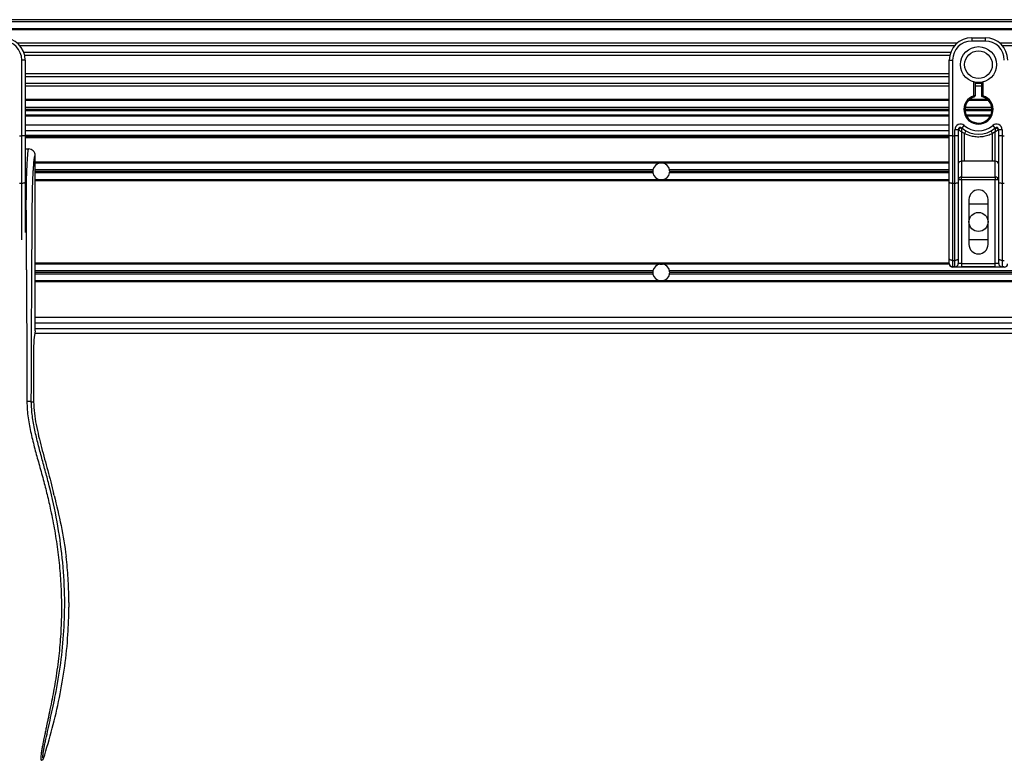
# Model space of a CAD drawing. Header units: millimetres. Extents: x 0 to 420, y 0 to 297.
# Tile 30 of 62: x 84 to 112, y 226 to 247. Entities that reach past the tile are written whole.
import ezdxf

# ---------------------------------------------------------------- set-up
doc = ezdxf.new("R2010")
doc.units = ezdxf.units.MM

msp = doc.modelspace()

# ---------------------------------------------------------------- linework, layer by layer
at = {"color": 7, "linetype": 'Continuous', "lineweight": 25}
for p, q in [((217.29258, 246.59524), (59.95476, 246.59524)), ((217.29258, 246.53231), (59.95476, 246.53231)), ((217.29258, 246.3435), (59.95476, 246.3435)), ((217.29258, 246.31141), (59.95476, 246.31141)), ((110.49171, 245.94071), (84.15328, 245.94071)), ((110.41926, 245.86769), (84.22573, 245.86769)), ((110.90075, 246.09176), (111.27836, 246.09176)), ((110.90075, 246.09176), (110.90075, 245.99736)), ((111.27836, 245.99736), (110.90075, 245.99736)), ((111.27836, 246.09176), (111.27836, 245.99736)), ((193.09406, 245.94071), (111.6874, 245.94071)), ((193.02161, 245.86769), (111.75985, 245.86769)), ((110.31006, 245.6796), (84.33493, 245.6796)), ((110.28543, 245.59457), (84.35956, 245.59457)), ((84.37359, 245.46241), (84.27919, 245.46241)), ((84.27919, 243.33922), (84.27919, 245.46241)), ((84.37359, 245.46241), (84.37359, 244.90704)), ((110.2714, 244.90704), (110.2714, 245.46241)), ((110.2714, 245.46241), (110.3658, 245.46241)), ((110.3658, 245.46241), (110.3658, 243.33922)), ((110.2714, 245.07851), (84.37359, 245.07851)), ((110.2714, 244.99348), (84.37359, 244.99348)), ((84.37359, 244.90704), (84.37359, 244.50734)), ((110.2714, 244.80539), (84.37359, 244.80539)), ((110.2714, 244.50734), (110.2714, 244.90704)), ((110.96368, 244.46707), (110.96368, 244.84867)), ((110.99515, 244.84162), (110.99515, 244.46707)), ((111.18396, 244.80539), (110.99515, 244.80539)), ((111.18396, 244.44346), (111.18396, 244.84162)), ((111.21542, 244.84867), (111.21542, 244.46707)), ((110.2714, 244.73237), (84.37359, 244.73237)), ((84.37359, 244.50734), (84.37359, 243.33922)), ((110.2714, 243.33922), (110.2714, 244.50734)), ((111.18396, 244.73237), (110.99515, 244.73237)), ((110.2714, 244.36168), (84.37359, 244.36168)), ((110.2714, 244.32958), (84.37359, 244.32958)), ((111.37101, 244.32958), (110.8081, 244.32958)), ((111.3386, 244.36168), (110.8405, 244.36168)), ((110.97337, 244.43713), (110.96368, 244.46707)), ((110.99515, 244.46707), (110.96368, 244.46707)), ((110.2714, 244.14077), (84.37359, 244.14077)), ((110.2714, 244.07784), (84.37359, 244.07784)), ((110.2714, 244.04637), (84.37359, 244.04637)), ((110.2714, 243.9205), (84.37359, 243.9205)), ((110.00839, 244.04637), (110.00839, 244.07784)), ((110.10279, 244.07784), (110.10279, 244.04637)), ((111.46716, 244.07784), (110.71194, 244.07784)), ((111.46585, 244.04637), (110.71326, 244.04637)), ((111.46188, 244.14077), (110.71722, 244.14077)), ((111.43282, 243.9205), (110.74628, 243.9205)), ((111.20284, 244.04637), (111.20416, 244.07784)), ((111.23563, 244.07784), (111.23441, 244.04637)), ((110.2714, 243.88903), (84.37359, 243.88903)), ((111.41657, 243.88903), (110.76253, 243.88903)), ((110.2714, 243.63729), (84.37359, 243.63729)), ((110.2714, 243.47995), (84.37359, 243.47995)), ((110.42873, 243.33922), (110.42873, 243.51493)), ((110.52314, 243.51493), (110.42873, 243.51493)), ((110.52314, 243.51493), (110.52314, 243.33922)), ((110.53219, 243.50835), (110.52314, 243.50835)), ((110.69593, 243.40576), (110.61754, 243.45334)), ((110.61754, 243.45334), (110.61754, 242.63194)), ((110.62803, 243.56184), (110.69096, 243.6322)), ((110.69593, 242.63194), (110.69593, 243.40576)), ((111.56157, 243.45334), (111.48318, 243.40576)), ((111.48318, 242.63194), (111.48318, 243.40576)), ((111.48814, 243.6322), (111.55108, 243.56184)), ((111.56157, 242.63194), (111.56157, 243.45334)), ((111.65597, 243.50835), (111.64692, 243.50835)), ((111.75037, 243.51493), (111.65597, 243.51493)), ((111.65597, 243.33922), (111.65597, 243.51493)), ((111.75037, 243.51493), (111.75037, 243.33922)), ((84.21626, 243.33922), (84.27919, 243.33922)), ((84.27919, 242.00935), (84.27919, 243.33922)), ((84.37359, 243.33922), (84.27919, 243.33922)), ((110.2714, 243.34779), (84.37359, 243.34779)), ((84.37359, 243.33922), (84.37359, 242.04924)), ((110.2714, 243.31632), (84.37359, 243.31632)), ((110.2714, 243.28486), (84.37359, 243.28486)), ((110.3658, 243.33922), (110.2714, 243.33922)), ((110.2714, 242.04924), (110.2714, 243.33922)), ((110.3658, 243.33922), (110.3658, 242.00935)), ((110.3658, 243.33922), (110.42873, 243.33922)), ((110.52314, 243.33922), (110.42873, 243.33922)), ((110.42873, 242.00935), (110.42873, 243.33922)), ((110.52314, 243.33922), (110.52314, 242.04924)), ((111.65597, 242.04924), (111.65597, 243.33922)), ((111.75037, 243.33922), (111.65597, 243.33922)), ((111.75037, 243.33922), (111.75037, 242.00935)), ((111.75037, 243.33922), (111.81331, 243.33922)), ((84.37359, 242.97647), (84.46728, 242.97647)), ((84.6568, 237.87873), (84.6568, 242.78767)), ((110.2714, 242.6083), (84.6568, 242.6083)), ((102.16156, 242.57998), (84.6568, 242.57998)), ((102.23838, 242.57998), (102.16156, 242.57998)), ((110.2714, 242.57998), (102.23838, 242.57998)), ((110.69593, 242.63194), (110.61754, 242.63194)), ((110.61754, 242.63194), (110.61754, 242.18636)), ((111.56157, 242.63194), (111.48318, 242.63194)), ((111.56157, 242.18636), (111.56157, 242.63194)), ((101.96811, 242.39118), (84.6568, 242.39118)), ((101.96396, 242.34712), (84.6568, 242.34712)), ((101.96811, 242.30307), (84.6568, 242.30307)), ((110.2714, 242.39118), (102.43183, 242.39118)), ((110.2714, 242.30307), (102.43183, 242.30307)), ((110.2714, 242.34712), (102.43597, 242.34712)), ((84.27919, 242.00935), (84.21626, 242.00935)), ((84.27919, 240.43334), (84.27919, 242.00935)), ((84.37359, 242.04924), (84.37359, 240.63248)), ((102.16156, 242.11426), (84.6568, 242.11426)), ((110.2714, 242.08594), (84.6568, 242.08594)), ((102.23838, 242.11426), (102.16156, 242.11426)), ((110.2714, 242.11426), (102.23838, 242.11426)), ((110.2714, 239.89396), (110.2714, 242.04924)), ((110.42873, 242.00935), (110.3658, 242.00935)), ((110.3658, 242.00935), (110.3658, 239.85407)), ((110.42873, 239.85407), (110.42873, 242.00935)), ((110.61754, 242.10903), (110.52314, 242.10903)), ((110.52314, 242.04924), (110.52314, 239.89396)), ((110.61754, 242.18636), (111.56157, 242.18636)), ((110.61754, 242.10903), (110.61754, 242.18636)), ((110.61754, 242.10903), (110.61754, 239.76678)), ((111.56157, 242.10903), (110.61754, 242.10903)), ((111.56157, 242.18636), (111.56157, 242.10903)), ((111.56157, 239.76678), (111.56157, 242.10903)), ((111.65597, 242.10903), (111.56157, 242.10903)), ((111.65597, 239.89396), (111.65597, 242.04924)), ((111.81331, 242.00935), (111.75037, 242.00935)), ((111.75037, 242.00935), (111.75037, 239.85407)), ((110.82208, 241.56043), (110.82208, 240.30173)), ((110.82208, 241.43456), (111.35703, 241.43456)), ((111.35703, 240.30173), (111.35703, 241.56043)), ((111.35703, 240.4276), (110.82208, 240.4276)), ((110.2714, 239.76678), (110.2714, 239.89396)), ((110.3658, 239.85407), (110.42873, 239.85407)), ((110.3658, 239.85407), (110.3658, 239.67238)), ((110.42873, 239.67238), (110.42873, 239.85407)), ((110.52314, 239.89396), (110.52314, 239.76678)), ((111.65597, 239.76678), (111.65597, 239.89396)), ((111.75037, 239.85407), (111.81331, 239.85407)), ((111.75037, 239.85407), (111.75037, 239.67238)), ((110.2714, 239.77622), (84.6568, 239.77622)), ((102.16156, 239.7479), (84.6568, 239.7479)), ((101.96811, 239.5591), (84.6568, 239.5591)), ((101.96396, 239.51504), (84.6568, 239.51504)), ((102.16156, 239.7479), (102.23838, 239.7479)), ((110.2733, 239.7479), (102.23838, 239.7479)), ((137.11323, 239.5591), (102.43183, 239.5591)), ((137.11323, 239.51504), (102.43597, 239.51504)), ((110.42873, 239.67238), (110.3658, 239.67238)), ((110.36635, 239.67238), (110.36635, 239.66444)), ((111.81276, 239.66444), (110.36635, 239.66444)), ((110.42873, 239.67238), (110.61754, 239.67238)), ((110.61754, 239.76678), (110.52314, 239.76678)), ((110.61754, 239.76678), (110.61754, 239.67238)), ((110.61754, 239.76678), (111.56157, 239.76678)), ((111.56157, 239.67238), (110.61754, 239.67238)), ((111.65597, 239.76678), (111.56157, 239.76678)), ((111.56157, 239.67238), (111.56157, 239.76678)), ((111.56157, 239.67238), (111.75037, 239.67238)), ((111.81331, 239.67238), (111.75037, 239.67238)), ((111.81276, 239.67238), (111.81276, 239.66444)), ((101.96811, 239.47099), (84.6568, 239.47099)), ((102.16156, 239.28218), (84.6568, 239.28218)), ((137.11323, 239.25386), (84.6568, 239.25386)), ((102.23838, 239.28218), (102.16156, 239.28218)), ((137.11323, 239.28218), (102.23838, 239.28218)), ((137.11323, 239.47099), (102.43183, 239.47099)), ((137.11323, 238.25634), (84.6568, 238.25634)), ((84.6568, 237.87873), (84.62024, 237.62741)), ((137.11323, 238.099), (84.6568, 238.099)), ((84.6568, 237.94166), (137.11323, 237.94166)), ((84.64765, 237.81579), (137.11323, 237.81579)), ((84.61224, 237.46562), (84.61224, 235.89627)), ((84.54658, 235.89627), (84.61224, 235.89627)), ((85.18589, 233.27306), (85.17297, 233.32511)), ((85.53541, 231.47806), (85.52517, 231.56479)), ((85.60083, 230.27245), (85.60083, 230.13674))]:
    msp.add_line(p, q, dxfattribs=at)
at = {"color": 7, "linetype": 'Continuous', "lineweight": 25, "flags": 128}
for points in [[(84.37359, 242.04924), (84.37178, 242.04146), (84.36641, 242.03398), (84.35768, 242.02708), (84.34594, 242.02103), (84.33164, 242.01607), (84.31532, 242.01238), (84.29761, 242.01011), (84.27919, 242.00935)], [(110.3658, 242.00935), (110.34738, 242.01011), (110.32967, 242.01238), (110.31335, 242.01607), (110.29905, 242.02103), (110.28731, 242.02708), (110.27858, 242.03398), (110.27321, 242.04146), (110.2714, 242.04924)], [(110.52314, 242.04924), (110.52132, 242.04146), (110.51595, 242.03398), (110.50723, 242.02708), (110.49549, 242.02103), (110.48118, 242.01607), (110.46486, 242.01238), (110.44715, 242.01011), (110.42873, 242.00935)], [(111.75037, 242.00935), (111.73196, 242.01011), (111.71425, 242.01238), (111.69793, 242.01607), (111.68362, 242.02103), (111.67188, 242.02708), (111.66316, 242.03398), (111.65778, 242.04146), (111.65597, 242.04924)], [(110.3658, 239.85407), (110.34738, 239.85483), (110.32967, 239.8571), (110.31335, 239.86079), (110.29905, 239.86575), (110.28731, 239.8718), (110.27858, 239.8787), (110.27321, 239.88618), (110.2714, 239.89396)], [(110.52314, 239.89396), (110.52132, 239.88618), (110.51595, 239.8787), (110.50723, 239.8718), (110.49549, 239.86575), (110.48118, 239.86079), (110.46486, 239.8571), (110.44715, 239.85483), (110.42873, 239.85407)], [(111.75037, 239.85407), (111.73196, 239.85483), (111.71425, 239.8571), (111.69793, 239.86079), (111.68362, 239.86575), (111.67188, 239.8718), (111.66316, 239.8787), (111.65778, 239.88618), (111.65597, 239.89396)]]:
    msp.add_lwpolyline(points, dxfattribs=at)
at = {"color": 7, "linetype": 'Continuous', "lineweight": 25}
for centre, radius in [((111.08955, 245.33654), 0.50385), ((111.08955, 245.33654), 0.38755), ((111.08955, 240.93108), 0.26747)]:
    msp.add_circle(centre, radius, dxfattribs=at)
for centre, radius, start, end in [((83.74424, 245.46241), 0.62935, 0, 90), ((83.74424, 245.46241), 0.53495, 0, 90), ((110.90075, 245.46241), 0.62935, 90, 180), ((110.90075, 245.46241), 0.53495, 90, 180), ((111.27836, 245.46241), 0.62935, 0, 90), ((111.27836, 245.46241), 0.53495, 0, 90), ((111.08955, 244.07784), 0.40908, 107.920213, 72.079787), ((111.08955, 244.07784), 0.37761, 107.920213, 75.522488), ((110.96368, 244.46707), 0.03147, 287.920213, 0), ((110.58607, 243.51493), 0.15734, 48.189685, 180), ((111.59303, 243.51493), 0.15734, 0, 131.810315), ((110.58607, 243.51493), 0.06294, 48.189685, 180), ((110.58607, 243.51493), 0.06294, 48.190689, 179.99948), ((110.60564, 243.47237), 0.08179, 75.207531, 153.906305), ((111.08955, 244.07784), 0.69229, 228.189685, 311.810315), ((111.08955, 244.07784), 0.59788, 228.189685, 311.810315), ((111.08661, 243.20355), 0.43991, 141.327049, 152.635406), ((111.09249, 243.20355), 0.43991, 27.364594, 38.672951), ((111.59303, 243.51493), 0.06294, 0, 131.810315), ((111.59303, 243.51493), 0.06294, 0.00052, 131.809311), ((111.57347, 243.47237), 0.08179, 26.093695, 104.792469), ((102.19997, 242.34712), 0.23601, 99.366789, 169.241682), ((102.19997, 242.34712), 0.23601, 10.758318, 80.633211), ((110.60978, 242.54513), 0.08716, 84.888926, 173.756454), ((111.56933, 242.54513), 0.08716, 6.243546, 95.111074), ((102.19997, 242.34712), 0.23601, 169.241682, 180), ((102.19997, 242.34712), 0.23601, 180, 190.758318), ((102.19997, 242.34712), 0.23601, 190.758318, 260.633211), ((102.19997, 242.34712), 0.23601, 279.366789, 349.241682), ((102.19997, 242.34712), 0.23601, 360, 10.758318), ((102.19997, 242.34712), 0.23601, 349.241682, 360), ((110.60978, 242.09956), 0.08716, 84.888926, 173.756454), ((111.56933, 242.09956), 0.08716, 6.243546, 95.111074), ((111.08955, 241.56043), 0.26747, 0, 180), ((111.08955, 240.30173), 0.26747, 180, 0), ((102.19997, 239.51504), 0.23601, 169.241682, 180), ((102.19997, 239.51504), 0.23601, 180, 190.758318), ((102.19997, 239.51504), 0.23601, 99.366789, 169.241682), ((102.19997, 239.51504), 0.23601, 10.758318, 80.633211), ((102.19997, 239.51504), 0.23601, 360, 10.758318), ((102.19997, 239.51504), 0.23601, 349.241682, 360), ((110.3658, 239.76678), 0.0944, 180, 270), ((110.42873, 239.76678), 0.0944, 270, 0), ((111.75037, 239.76678), 0.0944, 180, 270), ((102.19997, 239.51504), 0.23601, 190.758318, 260.633211), ((102.19997, 239.51504), 0.23601, 279.366789, 349.241682)]:
    msp.add_arc(centre, radius, start, end, dxfattribs=at)
for centre, major_axis, ratio, start_param, end_param in [((110.36635, 239.75884), (0.06675, -0.06675), 0.99997462, 3.92702889, 5.49774907), ((111.81275, 239.75884), (0.06675, 0.06675), 0.99997462, 3.92702889, 5.49774907), ((84.62876, 237.46562), (0, 0.18881), 0.08748866, 0.54148158, 1.57079633)]:
    msp.add_ellipse(centre, major_axis=major_axis, ratio=ratio, start_param=start_param, end_param=end_param, dxfattribs=at)
for points, knots in [([(111.18396, 244.44346), (111.18421, 244.44366), (111.18472, 244.44405), (111.18858, 244.44703), (111.19447, 244.45152), (111.20292, 244.45789), (111.21032, 244.46335), (111.21471, 244.46655), (111.21535, 244.46701), (111.21542, 244.46707)], [0, 0, 0, 0, 0.16194992, 0.32336195, 0.4972773, 0.7062892, 0.9573608, 0.99480442, 1, 1, 1, 1]), ([(110.53219, 243.50835), (110.53025, 243.50975), (110.52609, 243.51277), (110.5235, 243.51468), (110.52322, 243.51487), (110.52314, 243.51493)], [0, 0, 0, 0, 0.37275472, 0.80355374, 1, 1, 1, 1]), ([(110.61754, 243.45334), (110.6174, 243.45343), (110.61716, 243.45357), (110.6168, 243.45379), (110.6164, 243.45404), (110.61579, 243.45442), (110.61486, 243.45499), (110.61344, 243.45587), (110.61125, 243.45722), (110.60788, 243.4593), (110.60263, 243.46254), (110.59418, 243.46779), (110.57859, 243.47754), (110.56336, 243.4873), (110.5455, 243.4991), (110.53788, 243.50439), (110.53219, 243.50835)], [0, 0, 0, 0, 0.00419055, 0.00685655, 0.01050099, 0.01608276, 0.02463309, 0.03773692, 0.0578443, 0.08879626, 0.13682222, 0.21288297, 0.34057388, 0.61171574, 0.70987367, 1, 1, 1, 1]), ([(110.61754, 243.45334), (110.61755, 243.45351), (110.61757, 243.45386), (110.6176, 243.4544), (110.61764, 243.45507), (110.61769, 243.45602), (110.61777, 243.45751), (110.61791, 243.45983), (110.61813, 243.46347), (110.61849, 243.46924), (110.61914, 243.47873), (110.62055, 243.49707), (110.62226, 243.51515), (110.62456, 243.53615), (110.62568, 243.54491), (110.62652, 243.55145)], [0, 0, 0, 0, 0.004265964, 0.008890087, 0.013806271, 0.021446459, 0.033330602, 0.05185022, 0.080825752, 0.126576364, 0.20045088, 0.32751798, 0.612685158, 0.71115998, 1, 1, 1, 1]), ([(110.62803, 243.56184), (110.62801, 243.56176), (110.62794, 243.5615), (110.62748, 243.55854), (110.62683, 243.55369), (110.62652, 243.55145)], [0, 0, 0, 0, 0.19789451, 0.62975779, 1, 1, 1, 1]), ([(111.48318, 243.40576), (111.43967, 243.38591), (111.35144, 243.34566), (111.20925, 243.31372), (111.06299, 243.30561), (110.8869, 243.32481), (110.7686, 243.37495), (110.69593, 243.40576)], [0, 0, 0, 0, 0.17534777, 0.35557936, 0.53101844, 0.71188108, 1, 1, 1, 1]), ([(111.55108, 243.56184), (111.55113, 243.56161), (111.55124, 243.5611), (111.5518, 243.55728), (111.55235, 243.55317), (111.55259, 243.55145)], [0, 0, 0, 0, 0.3358482, 0.72238304, 1, 1, 1, 1]), ([(111.55259, 243.55145), (111.55342, 243.54491), (111.55455, 243.53615), (111.55684, 243.51515), (111.55856, 243.49707), (111.55996, 243.47873), (111.56061, 243.46924), (111.56098, 243.46347), (111.5612, 243.45983), (111.56133, 243.45751), (111.56142, 243.45602), (111.56147, 243.45507), (111.56151, 243.4544), (111.56154, 243.45386), (111.56156, 243.45351), (111.56157, 243.45334)], [0, 0, 0, 0, 0.28884002, 0.387314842, 0.67248202, 0.79954912, 0.873423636, 0.919174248, 0.94814978, 0.966669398, 0.978553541, 0.986193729, 0.991109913, 0.995734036, 1, 1, 1, 1]), ([(111.64692, 243.50835), (111.64123, 243.50439), (111.63361, 243.4991), (111.61575, 243.4873), (111.60052, 243.47754), (111.58493, 243.46779), (111.57648, 243.46254), (111.57123, 243.4593), (111.56786, 243.45722), (111.56567, 243.45587), (111.56425, 243.45499), (111.56332, 243.45442), (111.56271, 243.45404), (111.5623, 243.45379), (111.56194, 243.45357), (111.56171, 243.45343), (111.56157, 243.45334)], [0, 0, 0, 0, 0.29012633, 0.38828426, 0.65942612, 0.78711703, 0.86317778, 0.91120374, 0.9421557, 0.96226308, 0.97536691, 0.98391724, 0.98949901, 0.99314345, 0.99580945, 1, 1, 1, 1]), ([(111.65597, 243.51493), (111.65574, 243.51477), (111.65525, 243.51442), (111.65193, 243.51198), (111.6484, 243.50942), (111.64692, 243.50835)], [0, 0, 0, 0, 0.333684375, 0.720151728, 1, 1, 1, 1]), ([(84.46728, 242.97647), (84.46553, 242.97599), (84.46174, 242.97495), (84.45674, 242.96491), (84.4512, 242.94258), (84.44706, 242.90895), (84.44336, 242.86443), (84.43963, 242.81229), (84.43425, 242.73607), (84.42785, 242.64694), (84.42215, 242.55593), (84.41562, 242.43761), (84.40894, 242.28503), (84.40305, 242.08319), (84.3992, 241.8454), (84.39803, 241.65647), (84.39771, 241.52949), (84.39763, 241.47945), (84.39761, 241.427), (84.39763, 241.37201), (84.3977, 241.3143), (84.39781, 241.25372), (84.39809, 241.14838), (84.39868, 240.9896), (84.39985, 240.74961), (84.40154, 240.45278), (84.4038, 240.08887), (84.40563, 239.80986), (84.40681, 239.63248), (84.4072, 239.57476), (84.40762, 239.5115), (84.40809, 239.44255), (84.40859, 239.36772), (84.40913, 239.28682), (84.40971, 239.19965), (84.41059, 239.06678), (84.41178, 238.88554), (84.41318, 238.66715), (84.41474, 238.41247), (84.41628, 238.14513), (84.41789, 237.84164), (84.41967, 237.45002), (84.4212, 236.96493), (84.422, 236.41731), (84.42145, 236.06676), (84.42119, 235.89976)], [0, 0, 0, 0, 0.00965422, 0.02080777, 0.03106144, 0.04695632, 0.05363076, 0.06332171, 0.07944787, 0.09513433, 0.11098812, 0.1264164, 0.15394151, 0.18248268, 0.21412153, 0.25173969, 0.25807756, 0.26470639, 0.27164528, 0.2789144, 0.28653502, 0.29452959, 0.30292173, 0.32825756, 0.35736257, 0.39783448, 0.44561968, 0.50125245, 0.50814496, 0.51574476, 0.52407276, 0.53315127, 0.54300388, 0.5536554, 0.56513175, 0.57745987, 0.6061763, 0.63677252, 0.6637765, 0.70682954, 0.7424198, 0.78369849, 0.86155909, 0.93405144, 1, 1, 1, 1]), ([(84.6568, 242.78767), (84.65394, 242.81245), (84.64822, 242.862), (84.60433, 242.92438), (84.54173, 242.96797), (84.49213, 242.97363), (84.46728, 242.97647)], [0, 0, 0, 0, 0.24994474, 0.4997361, 0.74942287, 1, 1, 1, 1]), ([(84.54658, 235.89627), (84.54702, 236.06596), (84.54793, 236.41107), (84.54972, 236.93722), (84.55181, 237.47262), (84.55411, 237.98806), (84.5565, 238.47716), (84.55833, 238.82681), (84.5596, 239.06131), (84.56026, 239.18213), (84.56095, 239.30528), (84.56165, 239.43075), (84.56238, 239.55854), (84.56311, 239.68668), (84.5639, 239.8221), (84.56477, 239.97172), (84.56579, 240.14446), (84.56694, 240.34032), (84.56819, 240.55025), (84.56956, 240.78308), (84.57113, 241.03356), (84.57314, 241.30068), (84.57576, 241.55296), (84.57948, 241.78407), (84.58478, 241.99301), (84.59259, 242.18866), (84.60176, 242.34796), (84.61103, 242.48088), (84.61959, 242.58882), (84.62708, 242.68174), (84.63438, 242.74135), (84.64001, 242.76606), (84.64472, 242.77827), (84.64855, 242.78441), (84.65262, 242.78764), (84.65539, 242.78766), (84.6568, 242.78767)], [0, 0, 0, 0, 0.069468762, 0.141290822, 0.21546943, 0.288780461, 0.352493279, 0.41592792, 0.432123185, 0.448636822, 0.465468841, 0.482619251, 0.500088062, 0.517875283, 0.535168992, 0.555623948, 0.579240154, 0.606017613, 0.635956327, 0.665345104, 0.701515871, 0.738718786, 0.775055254, 0.805444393, 0.834800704, 0.863869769, 0.893134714, 0.91269266, 0.933471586, 0.952876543, 0.964348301, 0.975198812, 0.980895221, 0.986997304, 0.99335869, 1, 1, 1, 1]), ([(111.48318, 242.63194), (111.33614, 242.63479), (111.0737, 242.63986), (110.8113, 242.63436), (110.69593, 242.63194)], [0, 0, 0, 0, 0.56028269, 1, 1, 1, 1]), ([(84.42119, 235.89976), (84.4292, 235.74742), (84.44505, 235.44623), (84.53585, 235.00596), (84.64161, 234.57937), (84.76064, 234.15016), (84.88001, 233.72408), (84.99185, 233.29043), (85.10186, 232.81227), (85.20649, 232.27528), (85.29551, 231.68456), (85.35708, 231.09081), (85.39115, 230.48558), (85.3942, 229.86876), (85.36475, 229.24236), (85.313, 228.71713), (85.25602, 228.29875), (85.20749, 227.99622), (85.15492, 227.70652), (85.09871, 227.42182), (85.05289, 227.19197), (85.01808, 227.02408), (84.99662, 226.92106), (84.97374, 226.81313), (84.94991, 226.70069), (84.92738, 226.59402), (84.90787, 226.50164), (84.89247, 226.42728), (84.87815, 226.35712), (84.86498, 226.29101), (84.84886, 226.20717), (84.83154, 226.11056), (84.81731, 226.01498), (84.81005, 225.94221), (84.8101, 225.89278), (84.81641, 225.86321), (84.82577, 225.85984), (84.83053, 225.85812)], [0, 0, 0, 0, 0.04160653, 0.08226074, 0.12245889, 0.1616664, 0.20386052, 0.2432792, 0.2839298, 0.33780621, 0.39261111, 0.44698337, 0.50073596, 0.55806337, 0.61532566, 0.6718893, 0.70210574, 0.73061316, 0.75553933, 0.78249837, 0.80981288, 0.81990969, 0.83084412, 0.83979376, 0.85178742, 0.86465434, 0.87277824, 0.88130026, 0.88914766, 0.89676817, 0.90488939, 0.92066257, 0.93675069, 0.95253734, 0.96796219, 0.98367471, 1, 1, 1, 1]), ([(84.54658, 235.89627), (84.54371, 235.89669), (84.53775, 235.89756), (84.50813, 235.89869), (84.46734, 235.89952), (84.43621, 235.89968), (84.42119, 235.89976)], [0, 0, 0, 0, 0.24120147, 0.5, 0.75879853, 1, 1, 1, 1]), ([(84.89091, 225.90245), (84.88622, 225.90383), (84.87691, 225.90659), (84.87027, 225.9339), (84.8702, 225.98112), (84.87767, 226.0509), (84.89243, 226.14209), (84.91358, 226.25197), (84.93994, 226.37744), (84.97997, 226.55987), (85.03644, 226.81001), (85.10567, 227.12435), (85.17611, 227.45224), (85.28159, 227.97056), (85.39626, 228.68224), (85.4773, 229.58919), (85.49152, 230.53489), (85.42795, 231.5187), (85.28022, 232.53387), (85.10433, 233.33511), (84.94785, 233.92627), (84.84044, 234.31517), (84.73585, 234.70453), (84.6432, 235.09615), (84.56624, 235.49264), (84.55315, 235.76145), (84.54658, 235.89627)], [0, 0, 0, 0, 0.01540227, 0.03061858, 0.04589778, 0.0611515, 0.07635239, 0.09167591, 0.1069667, 0.12239636, 0.15311965, 0.18413953, 0.21464534, 0.24575549, 0.32956556, 0.41290917, 0.49608211, 0.58959241, 0.68386766, 0.7780859, 0.81510034, 0.85211963, 0.88910287, 0.92601797, 0.9628961, 1, 1, 1, 1]), ([(84.61224, 235.89627), (84.61667, 235.78843), (84.62555, 235.5726), (84.6998, 235.14235), (84.82878, 234.60793), (85.01069, 233.96997), (85.11888, 233.54006), (85.17297, 233.32511)], [0, 0, 0, 0, 0.12264871, 0.2454767, 0.49573627, 0.74787131, 1, 1, 1, 1]), ([(85.18589, 233.27306), (85.25526, 232.99119), (85.39421, 232.42651), (85.48147, 231.85234), (85.52517, 231.56479)], [0, 0, 0, 0, 0.499185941, 1, 1, 1, 1]), ([(85.60083, 230.27245), (85.59722, 230.47354), (85.58998, 230.8762), (85.55362, 231.27728), (85.53541, 231.47806)], [0, 0, 0, 0, 0.49941172, 1, 1, 1, 1]), ([(84.89091, 225.90245), (84.97446, 226.18354), (85.14178, 226.74642), (85.34088, 227.60823), (85.49096, 228.48448), (85.58163, 229.32985), (85.59478, 229.8823), (85.60083, 230.13674)], [0, 0, 0, 0, 0.2041389, 0.40877747, 0.6153735, 0.8228525, 1, 1, 1, 1]), ([(84.83053, 225.85812), (84.83721, 225.85873), (84.85057, 225.85995), (84.86852, 225.86958), (84.88315, 225.88381), (84.88832, 225.89622), (84.89091, 225.90245)], [0, 0, 0, 0, 0.24967543, 0.49939281, 0.74914799, 1, 1, 1, 1])]:
    msp.add_open_spline(points, degree=3, knots=knots, dxfattribs=at)

doc.saveas('drawing.dxf')
